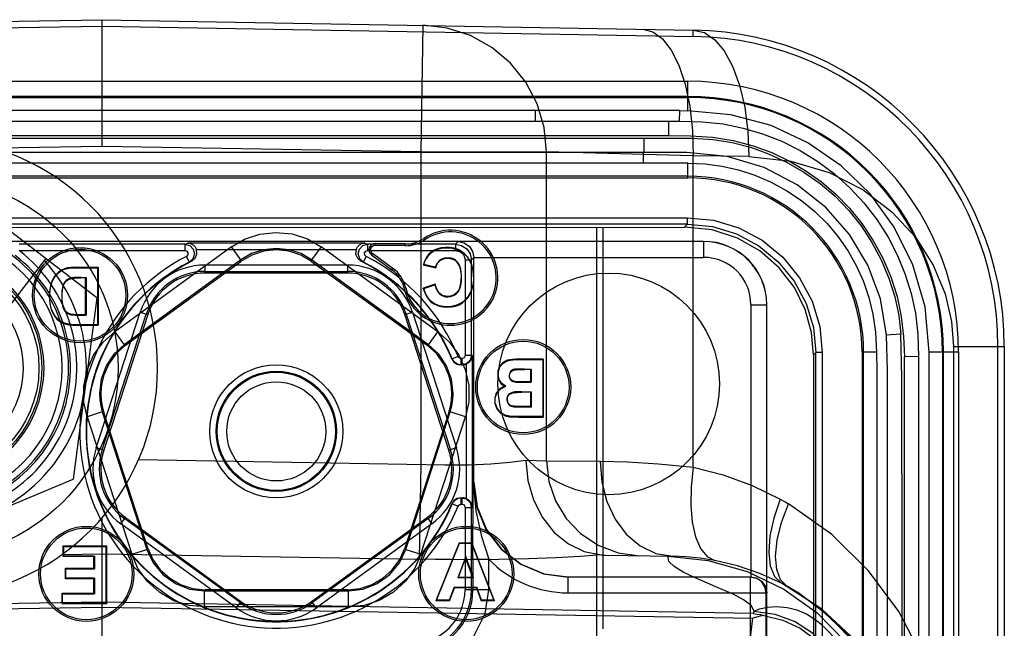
# Model space of a CAD drawing. Header units: millimetres. Extents: x 0 to 770, y -15 to 420.
# Tile 104 of 116: x 495.51 to 498.1, y 267 to 268.6. Entities that reach past the tile are written whole.
import ezdxf

# ---------------------------------------------------------------- set-up
doc = ezdxf.new("R2010")
doc.units = ezdxf.units.MM
doc.header["$LTSCALE"] = 32.67
doc.layers.get('0').update_dxf_attribs({"linetype": 'CONTINUOUS'})
doc.layers.add('ASSY', color=7, linetype='CONTINUOUS')

msp = doc.modelspace()

# ---------------------------------------------------------------- linework, layer by layer
at = {"color": 9, "linetype": 'CONTINUOUS'}
for p, q in [((494.171491, 268.57194), (495.727701, 268.599104)), ((495.727701, 268.599104), (497.283912, 268.57194)), ((494.171782, 268.555276), (495.727701, 268.582435)), ((495.727701, 268.582435), (497.283621, 268.555276)), ((496.571948, 268.584367), (496.566131, 268.251085)), ((497.283621, 268.555276), (497.283912, 268.57194)), ((497.269368, 268.359778), (497.269368, 268.437032)), ((494.186035, 268.394455), (497.269368, 268.394455)), ((496.868054, 268.3598), (494.207231, 268.359844)), ((496.868033, 268.33183), (496.868054, 268.360108)), ((497.247939, 268.332052), (497.248171, 268.359848)), ((497.248171, 268.359848), (497.268531, 268.359661)), ((497.218319, 268.332096), (497.247104, 268.332082)), ((497.218326, 268.332096), (497.218319, 268.294492)), ((495.298086, 268.293967), (495.585449, 268.293959)), ((495.421319, 268.287573), (496.808959, 268.28757)), ((495.585449, 268.293959), (496.016627, 268.293963)), ((496.016627, 268.293963), (496.158897, 268.293963)), ((496.158897, 268.293963), (496.299817, 268.29397)), ((496.808959, 268.28757), (497.153229, 268.287594)), ((497.153235, 268.287594), (497.153229, 268.249777)), ((497.157385, 268.293986), (497.218326, 268.294493)), ((495.727701, 268.26572), (495.444128, 268.26077)), ((496.566131, 268.251085), (495.727701, 268.26572)), ((496.566131, 268.251085), (496.897765, 268.251085)), ((496.566131, 268.251085), (496.566131, 267.428393)), ((497.283867, 268.240977), (496.897765, 268.251086)), ((496.897765, 267.438522), (496.897765, 268.251085)), ((496.969529, 268.249704), (495.441081, 268.249698)), ((497.153235, 268.249776), (496.969529, 268.249704)), ((497.152651, 268.221786), (497.152771, 268.249776)), ((497.429662, 268.238657), (497.283867, 268.240976)), ((497.283867, 267.421383), (497.283867, 268.240976)), ((497.269368, 268.22174), (494.186035, 268.22174)), ((497.269368, 268.183067), (497.269368, 268.22174)), ((497.269368, 268.187073), (494.186035, 268.187073)), ((494.186035, 268.183067), (497.269368, 268.183067)), ((494.187055, 268.078063), (497.268347, 268.078063)), ((497.268347, 268.061397), (494.187055, 268.061397)), ((497.030081, 266.954598), (497.030081, 268.052671)), ((497.045996, 268.052698), (497.045996, 266.996318)), ((497.268347, 268.061397), (497.260498, 268.053548)), ((496.576525, 268.019629), (496.574045, 268.023273)), ((495.509107, 267.991788), (495.945349, 267.991788)), ((495.945349, 268.008454), (495.952854, 268.011072)), ((495.945349, 268.008454), (495.945349, 267.991788)), ((495.975956, 267.994406), (496.396113, 267.994406)), ((496.092972, 267.967223), (496.068242, 268.001261)), ((496.303827, 268.001261), (496.279097, 267.967223)), ((496.419215, 268.011072), (496.42672, 268.008454)), ((496.42672, 267.991788), (496.42672, 268.008454)), ((496.42672, 267.991788), (496.657893, 267.991788)), ((496.446591, 268.00582), (496.446668, 268.010227)), ((496.525631, 268.00444), (496.525708, 268.008848)), ((496.657893, 268.008454), (496.664654, 268.015215)), ((496.657893, 268.008454), (496.657893, 267.991788)), ((497.311035, 268.015215), (497.311035, 267.97355)), ((495.949161, 267.976045), (495.956788, 267.961226)), ((496.092972, 267.967223), (496.092972, 267.963179)), ((496.279097, 267.963179), (496.279097, 267.967223)), ((496.415282, 267.961226), (496.422908, 267.976045)), ((496.439171, 267.983646), (496.43658, 267.980079)), ((496.640703, 267.972711), (496.640568, 267.971407)), ((496.682892, 267.966789), (496.699558, 267.966789)), ((496.682892, 267.966789), (496.682892, 267.715764)), ((496.705959, 267.97319), (496.699558, 267.966789)), ((496.705959, 267.97355), (497.311035, 267.97355)), ((495.657134, 267.946245), (495.657118, 267.947555)), ((495.963554, 267.963539), (495.956788, 267.961226)), ((495.998344, 267.932431), (495.998344, 267.953388)), ((496.373725, 267.953388), (496.373725, 267.932431)), ((496.415282, 267.961226), (496.408515, 267.963539)), ((496.490212, 267.941114), (496.492803, 267.94468)), ((496.574647, 267.954919), (496.573387, 267.955276)), ((496.604635, 267.947767), (496.605912, 267.947474)), ((495.646653, 267.919438), (495.646935, 267.918158)), ((495.671509, 267.920879), (495.671509, 267.919569)), ((496.526783, 267.893168), (496.522485, 267.89219)), ((496.574248, 267.892089), (496.572984, 267.891742)), ((495.621724, 267.886566), (495.623026, 267.886417)), ((496.616084, 267.877264), (496.616951, 267.878245)), ((496.647148, 267.844399), (496.647321, 267.8431)), ((497.435488, 267.849097), (497.477153, 267.849097)), ((497.435488, 267.849097), (497.435488, 267.132431)), ((495.631947, 267.829195), (495.632822, 267.830171)), ((495.827829, 267.829501), (495.847761, 267.823025)), ((496.524309, 267.823025), (496.54424, 267.829501)), ((495.651435, 267.796408), (495.651377, 267.795099)), ((495.760699, 267.777818), (495.785429, 267.74378)), ((496.58664, 267.74378), (496.61137, 267.777818)), ((497.83053, 267.771523), (497.792782, 267.76882)), ((497.794974, 267.675659), (497.792782, 267.76882)), ((495.789276, 267.74253), (495.785429, 267.74378)), ((496.58664, 267.74378), (496.582793, 267.74253)), ((497.968963, 267.738734), (498.102701, 267.738734)), ((497.968963, 267.738734), (497.968963, 260.626128)), ((498.086035, 260.626128), (498.086035, 267.738734)), ((498.102701, 267.738734), (498.102701, 260.626128)), ((496.664809, 267.712595), (496.649394, 267.706258)), ((496.674558, 267.707431), (496.672516, 267.707431)), ((496.672516, 267.690764), (496.672516, 267.707431)), ((496.674558, 267.707431), (496.674558, 267.690764)), ((496.702176, 267.715764), (496.682892, 267.715764)), ((497.600505, 267.716914), (497.606668, 267.723077)), ((497.606668, 260.641785), (497.606668, 267.723077)), ((497.623334, 267.723077), (497.623334, 260.641785)), ((497.766635, 267.724097), (497.728337, 267.724097)), ((497.728337, 267.724097), (497.728337, 260.640764)), ((497.732343, 260.640764), (497.732343, 267.724097)), ((497.876887, 267.712676), (497.839543, 267.712277)), ((497.982302, 267.724097), (497.90471, 267.724097)), ((497.90471, 260.640764), (497.90471, 267.724097)), ((497.939726, 267.724097), (497.939726, 260.640764)), ((496.649394, 267.706258), (496.648332, 267.70624)), ((496.68551, 267.692268), (496.68551, 267.339282)), ((496.782034, 267.694436), (496.781178, 267.695428)), ((496.887451, 267.704596), (496.887451, 267.705906)), ((496.813875, 267.67912), (496.814034, 267.67782)), ((496.839783, 267.679612), (496.839783, 267.678301)), ((497.79487, 267.314948), (497.794974, 267.675659)), ((496.832724, 267.619974), (496.832724, 267.618664)), ((495.727914, 267.566765), (495.687899, 267.553764)), ((495.727914, 267.566765), (495.73176, 267.565515)), ((496.640309, 267.565515), (496.644156, 267.566765)), ((496.68417, 267.553764), (496.644156, 267.566765)), ((496.788976, 267.557985), (496.788548, 267.556746)), ((496.887451, 267.554596), (496.887451, 267.553286)), ((495.731762, 267.466017), (495.71183, 267.472493)), ((496.660239, 267.472493), (496.640308, 267.466017)), ((495.823372, 267.441398), (496.630817, 267.427285)), ((496.566131, 267.428393), (496.561768, 267.179203)), ((496.842621, 267.440206), (496.897765, 267.438521)), ((496.897765, 267.438523), (497.038474, 267.436988)), ((496.704156, 267.315744), (496.704501, 267.382431)), ((496.705959, 267.382431), (496.704501, 267.382431)), ((497.766941, 267.357364), (497.766914, 267.3041)), ((496.648332, 267.325288), (496.649394, 267.32527)), ((496.649394, 267.32527), (496.664809, 267.318933)), ((496.672516, 267.324097), (496.672516, 267.340764)), ((496.672516, 267.324097), (496.674558, 267.324097)), ((496.674558, 267.340764), (496.674558, 267.324097)), ((496.682892, 267.315764), (496.702176, 267.315764)), ((496.682892, 267.315764), (496.682892, 267.099104)), ((496.703833, 267.227039), (496.704156, 267.315744)), ((497.794976, 267.046554), (497.79487, 267.314948)), ((495.776961, 267.27204), (495.78928, 267.288995)), ((496.58279, 267.288995), (496.595108, 267.27204)), ((496.70378, 267.179051), (496.703833, 267.227039)), ((495.622149, 267.191959), (495.727701, 267.193807)), ((495.727701, 267.193807), (496.561768, 267.179203)), ((495.80537, 267.192225), (495.845384, 267.205227)), ((495.847762, 267.208499), (495.845384, 267.205227)), ((496.526685, 267.205227), (496.524307, 267.208499)), ((496.526685, 267.205227), (496.566699, 267.192225)), ((497.052105, 267.190132), (497.230071, 267.187025)), ((496.70378, 267.179051), (496.745445, 267.179051)), ((496.745445, 267.099104), (496.745445, 267.179051)), ((497.433669, 267.132431), (497.433669, 266.474097)), ((495.995963, 267.095825), (495.99834, 267.099097)), ((495.995963, 267.095825), (495.995963, 267.053752)), ((496.373729, 267.099097), (496.376107, 267.095825)), ((496.376107, 267.053752), (496.376107, 267.095825)), ((496.745445, 267.099104), (496.682892, 267.099104)), ((496.954514, 267.090764), (497.477153, 267.090764)), ((495.727701, 267.066237), (494.013709, 267.036411)), ((497.441693, 267.036411), (495.727701, 267.066237)), ((496.092969, 267.068352), (496.08065, 267.051397)), ((496.291419, 267.051397), (496.279101, 267.068352)), ((494.014517, 267.024261), (495.727701, 267.053146)), ((495.727701, 267.053146), (497.440885, 267.024261)), ((497.444292, 267.042862), (497.441693, 267.036411)), ((497.795056, 266.911109), (497.794976, 267.046554)), ((497.432196, 266.95033), (497.440885, 267.024261))]:
    msp.add_line(p, q, dxfattribs=at)
at = {"color": 6, "linetype": 'CONTINUOUS'}
for p, q in [((495.727701, 268.26572), (495.727701, 268.599104)), ((494.186035, 268.437032), (497.269368, 268.437032)), ((497.269368, 268.396997), (494.186035, 268.396997)), ((495.713797, 267.866725), (495.331979, 268.159465)), ((497.268347, 268.061397), (497.268347, 268.078063)), ((494.409406, 268.052698), (497.030081, 268.052671)), ((497.030081, 268.052671), (497.260498, 268.053548)), ((496.068242, 268.001261), (495.760699, 267.777818)), ((496.61137, 267.777818), (496.303827, 268.001261)), ((496.446385, 268.005823), (496.525631, 268.00444)), ((496.525708, 268.008848), (496.446668, 268.010227)), ((495.072061, 267.308668), (495.579101, 267.969997)), ((496.092972, 267.967223), (495.785429, 267.74378)), ((496.58664, 267.74378), (496.279097, 267.967223)), ((496.43658, 267.980079), (496.490212, 267.941114)), ((496.492803, 267.94468), (496.439171, 267.983646)), ((495.657118, 267.947555), (495.676742, 267.947664)), ((495.657134, 267.946245), (495.676021, 267.946353)), ((495.676021, 267.946353), (495.715401, 267.946263)), ((495.676742, 267.947664), (495.716711, 267.947573)), ((495.715401, 267.946263), (495.716711, 267.947573)), ((495.715401, 267.946263), (495.715401, 267.796263)), ((495.716711, 267.947573), (495.716711, 267.794953)), ((495.78928, 267.742533), (496.092969, 267.963176)), ((496.279101, 267.963176), (496.58279, 267.742533)), ((496.573013, 267.953961), (496.573387, 267.955276)), ((496.574647, 267.954919), (496.573013, 267.953961)), ((496.573013, 267.953961), (496.605617, 267.946186)), ((496.604635, 267.947767), (496.574647, 267.954919)), ((496.604635, 267.947767), (496.605617, 267.946186)), ((496.605912, 267.947474), (496.605617, 267.946186)), ((495.671509, 267.920879), (495.685106, 267.920879)), ((495.683796, 267.919569), (495.671509, 267.919569)), ((495.685106, 267.920879), (495.683796, 267.919569)), ((495.683796, 267.822833), (495.683796, 267.919569)), ((495.685106, 267.920879), (495.685106, 267.821524)), ((496.604547, 267.903098), (496.572652, 267.892956)), ((496.574248, 267.892089), (496.572652, 267.892956)), ((496.572984, 267.891742), (496.572652, 267.892956)), ((496.574248, 267.892089), (496.603591, 267.901419)), ((496.603591, 267.901419), (496.604547, 267.903098)), ((495.713797, 267.866725), (495.651186, 267.389691)), ((495.669537, 267.821467), (495.685106, 267.821524)), ((495.685106, 267.821524), (495.683796, 267.822833)), ((495.716711, 267.794953), (495.715401, 267.796263)), ((497.600505, 267.716914), (497.600505, 266.688115)), ((497.623334, 267.723077), (497.606668, 267.723077)), ((497.942268, 260.640764), (497.942268, 267.724097)), ((497.982302, 267.724097), (497.982302, 260.640764)), ((496.847797, 267.704754), (496.887451, 267.704596)), ((496.887451, 267.704596), (496.888761, 267.705906)), ((496.887451, 267.704596), (496.887451, 267.554596)), ((496.888761, 267.705906), (496.888761, 267.553286)), ((496.829673, 267.678267), (496.839783, 267.678301)), ((496.839783, 267.679612), (496.829678, 267.679579)), ((496.839783, 267.679612), (496.857156, 267.679612)), ((496.855846, 267.678301), (496.839783, 267.678301)), ((496.857156, 267.679612), (496.855846, 267.678301)), ((496.855846, 267.646238), (496.855846, 267.678301)), ((496.857156, 267.679612), (496.857156, 267.644928)), ((496.790244, 267.634308), (496.786819, 267.634558)), ((496.857156, 267.644928), (496.855846, 267.646238)), ((496.832724, 267.619974), (496.857156, 267.619974)), ((496.855846, 267.618664), (496.832724, 267.618664)), ((496.857156, 267.619974), (496.855846, 267.618664)), ((496.855846, 267.581168), (496.855846, 267.618664)), ((496.857156, 267.619974), (496.857156, 267.579857)), ((496.808353, 267.580778), (496.808605, 267.582064)), ((496.828623, 267.581291), (496.823303, 267.581368)), ((496.825462, 267.580006), (496.831632, 267.579935)), ((496.838437, 267.581209), (496.828623, 267.581291)), ((496.831632, 267.579935), (496.838863, 267.579888)), ((496.855846, 267.581168), (496.838437, 267.581209)), ((496.838863, 267.579888), (496.857156, 267.579857)), ((496.857156, 267.579857), (496.855846, 267.581168)), ((495.687899, 267.553764), (495.80537, 267.192225)), ((495.727914, 267.566765), (495.845384, 267.205227)), ((495.847761, 267.208503), (495.731762, 267.565511)), ((496.640308, 267.565511), (496.524309, 267.208503)), ((496.526685, 267.205227), (496.644156, 267.566765)), ((496.566699, 267.192225), (496.68417, 267.553764)), ((496.887451, 267.554596), (496.888761, 267.553286)), ((495.206757, 267.205397), (495.651186, 267.389691)), ((495.727701, 266.050174), (495.727701, 267.288797)), ((495.625086, 267.21424), (495.738909, 267.21424)), ((495.626396, 267.21293), (495.625086, 267.21424)), ((495.625086, 267.186236), (495.625086, 267.21424)), ((495.737599, 267.21293), (495.738909, 267.21424)), ((495.738909, 267.21424), (495.738909, 267.061619)), ((496.667291, 267.222573), (496.606174, 267.069953)), ((496.60811, 267.071263), (496.668178, 267.221263)), ((496.66729, 267.222573), (496.701118, 267.222573)), ((496.668178, 267.221263), (496.66729, 267.222573)), ((496.668178, 267.221263), (496.700222, 267.221263)), ((496.700222, 267.221263), (496.701118, 267.222573)), ((496.700222, 267.221263), (496.758632, 267.071263)), ((496.760548, 267.069953), (496.701118, 267.222573)), ((495.626396, 267.21293), (495.737599, 267.21293)), ((495.626396, 267.187546), (495.626396, 267.21293)), ((495.737599, 267.21293), (495.737599, 267.06293)), ((495.706025, 267.186236), (495.625085, 267.186236)), ((495.626396, 267.187546), (495.625086, 267.186236)), ((495.707335, 267.187546), (495.626396, 267.187546)), ((495.707335, 267.187546), (495.706025, 267.186236)), ((495.706025, 267.155615), (495.706025, 267.186236)), ((495.707335, 267.187546), (495.707335, 267.154305)), ((496.684568, 267.186272), (496.66388, 267.130594)), ((496.665765, 267.131904), (496.684555, 267.182476)), ((496.684568, 267.186272), (496.684555, 267.182476)), ((496.684555, 267.182476), (496.702955, 267.131904)), ((496.704826, 267.130594), (496.684568, 267.186272)), ((495.630703, 267.155615), (495.706025, 267.155615)), ((495.632013, 267.154305), (495.630703, 267.155615)), ((495.630703, 267.127703), (495.630703, 267.155615)), ((495.632013, 267.154305), (495.707335, 267.154305)), ((495.632013, 267.129013), (495.632013, 267.154305)), ((495.707335, 267.154305), (495.706025, 267.155615)), ((495.632013, 267.129013), (495.630703, 267.127703)), ((495.706025, 267.127703), (495.630703, 267.127703)), ((495.707335, 267.129013), (495.632013, 267.129013)), ((495.707335, 267.129013), (495.706025, 267.127703)), ((495.706025, 267.089501), (495.706025, 267.127703)), ((495.707335, 267.129013), (495.707335, 267.088191)), ((496.66388, 267.130594), (496.665765, 267.131904)), ((496.704826, 267.130594), (496.66388, 267.130594)), ((496.665765, 267.131904), (496.702955, 267.131904)), ((496.704826, 267.130594), (496.702955, 267.131904)), ((495.622201, 267.089501), (495.706025, 267.089501)), ((495.623511, 267.088191), (495.622201, 267.089501)), ((495.622201, 267.061619), (495.622201, 267.089501)), ((495.623511, 267.088191), (495.707335, 267.088191)), ((495.623511, 267.06293), (495.623511, 267.088191)), ((495.707335, 267.088191), (495.706025, 267.089501)), ((495.995963, 267.095825), (496.376107, 267.095825)), ((496.373729, 267.099097), (495.99834, 267.099097)), ((496.654151, 267.105333), (496.641075, 267.071263)), ((496.641976, 267.069953), (496.655051, 267.104023)), ((496.654151, 267.105333), (496.714126, 267.105333)), ((496.654151, 267.105333), (496.655051, 267.104023)), ((496.713208, 267.104023), (496.655051, 267.104023)), ((496.714126, 267.105333), (496.713208, 267.104023)), ((496.713208, 267.104023), (496.725577, 267.069953)), ((496.726496, 267.071263), (496.714126, 267.105333)), ((497.533025, 267.10666), (497.531059, 267.107805)), ((495.623511, 267.06293), (495.622201, 267.061619)), ((495.738909, 267.061619), (495.622201, 267.061619)), ((495.737599, 267.06293), (495.623511, 267.06293)), ((495.737599, 267.06293), (495.738909, 267.061619)), ((496.60811, 267.071263), (496.606174, 267.069953)), ((496.641975, 267.069953), (496.606174, 267.069953)), ((496.641075, 267.071263), (496.60811, 267.071263)), ((496.641075, 267.071263), (496.641975, 267.069953)), ((496.726496, 267.071263), (496.725577, 267.069953)), ((496.760548, 267.069953), (496.725577, 267.069953)), ((496.758632, 267.071263), (496.726496, 267.071263)), ((496.758632, 267.071263), (496.760548, 267.069953)), ((496.376107, 267.053752), (495.995963, 267.053752))]:
    msp.add_line(p, q, dxfattribs=at)
at = {"color": 7, "linetype": 'CONTINUOUS'}
for p, q in [((496.664654, 268.015764), (494.790748, 268.015764)), ((495.945349, 268.008454), (495.509107, 268.008454)), ((496.419215, 268.011072), (495.952854, 268.011072)), ((496.657893, 268.008454), (496.42672, 268.008454)), ((497.311035, 268.015215), (496.664654, 268.015215)), ((496.699558, 267.715764), (496.699558, 267.966789)), ((496.705959, 267.382431), (496.705959, 267.97319)), ((496.373725, 267.953388), (495.998344, 267.953388)), ((495.998344, 267.936576), (496.373725, 267.936576)), ((496.373725, 267.932431), (495.998344, 267.932431)), ((497.477153, 267.090764), (497.477153, 267.849097)), ((495.71183, 267.472493), (495.827829, 267.829501)), ((495.727819, 267.467298), (495.843818, 267.824306)), ((495.847761, 267.823025), (495.731762, 267.466017)), ((496.640308, 267.466017), (496.524309, 267.823025)), ((496.528251, 267.824306), (496.64425, 267.467298)), ((496.54424, 267.829501), (496.660239, 267.472493)), ((496.702176, 267.715764), (496.700885, 267.708)), ((496.702176, 267.315764), (496.702176, 267.715764)), ((496.648332, 267.70624), (496.653753, 267.698103)), ((496.653753, 267.698103), (496.661859, 267.692676)), ((496.661859, 267.692676), (496.669081, 267.691236)), ((496.672516, 267.690764), (496.669036, 267.691008)), ((496.672516, 267.690764), (496.677031, 267.690764)), ((496.686273, 267.693679), (496.674558, 267.690764)), ((496.677031, 267.690764), (496.680044, 267.690946)), ((496.680044, 267.690946), (496.683014, 267.691491)), ((496.683014, 267.691491), (496.68551, 267.692268)), ((496.692133, 267.69583), (496.68551, 267.692246)), ((496.704501, 267.382431), (496.71302, 267.317728)), ((496.705959, 267.382431), (496.714524, 267.317555)), ((496.671447, 267.340764), (496.661858, 267.338852)), ((496.669043, 267.340522), (496.672516, 267.340764)), ((496.672516, 267.340764), (496.677031, 267.340764)), ((496.674558, 267.340764), (496.68627, 267.337851)), ((496.679908, 267.340598), (496.677031, 267.340764)), ((496.68551, 267.339282), (496.692131, 267.3357)), ((496.699558, 267.099104), (496.699558, 267.315764)), ((496.08065, 267.051397), (495.776961, 267.27204)), ((496.090532, 267.064999), (495.786843, 267.285642)), ((495.78928, 267.288995), (496.092969, 267.068352)), ((496.279101, 267.068352), (496.58279, 267.288995)), ((496.585226, 267.285642), (496.281537, 267.064999)), ((496.595108, 267.27204), (496.291419, 267.051397)), ((496.70378, 267.179051), (496.70378, 267.099104)), ((497.435124, 267.132431), (496.954514, 267.132431)), ((496.954514, 267.090764), (496.954514, 267.132431)), ((497.473618, 267.107231), (497.477153, 267.090764)), ((497.475335, 266.474097), (497.475335, 267.090764)), ((497.477701, 266.474097), (497.477701, 267.090764))]:
    msp.add_line(p, q, dxfattribs=at)
at = {"color": 9, "linetype": 'CONTINUOUS'}
for points in [[(496.897765, 268.251085), (496.891545, 268.315403), (496.873093, 268.377305), (496.843103, 268.434463), (496.802702, 268.484729), (496.753409, 268.526214), (496.697077, 268.557356), (496.635822, 268.576987), (496.571948, 268.584367)], [(497.1511, 268.574258), (497.17775, 268.567515), (497.202811, 268.548848), (497.225501, 268.519364), (497.245594, 268.479319), (497.262252, 268.429632), (497.274679, 268.371518), (497.282042, 268.307449), (497.283867, 268.240976)], [(497.283912, 268.57194), (497.313079, 268.565101), (497.340484, 268.546467), (497.365341, 268.516967), (497.387378, 268.476917), (497.405677, 268.42724), (497.419371, 268.369139), (497.427514, 268.305151), (497.429662, 268.238657)], [(497.248172, 268.359844), (497.123764, 268.360512), (496.997064, 268.360121), (496.868054, 268.3598)], [(497.90471, 267.724097), (497.893977, 267.843619), (497.86223, 267.953949), (497.812803, 268.053205), (497.749136, 268.140426), (497.672972, 268.214862), (497.585706, 268.275471), (497.488473, 268.320669), (497.38246, 268.34891), (497.269368, 268.359635)], [(494.207466, 268.331848), (496.985842, 268.331854), (497.102599, 268.331866), (497.218319, 268.332113)], [(497.247104, 268.332082), (497.307385, 268.330395), (497.362864, 268.324628), (497.415535, 268.314086), (497.466494, 268.299093), (497.516694, 268.279382), (497.565579, 268.254968), (497.61193, 268.226325), (497.655431, 268.193626), (497.696005, 268.157047), (497.733289, 268.11685), (497.766968, 268.073155), (497.79656, 268.026664), (497.821676, 267.978285), (497.841996, 267.928946), (497.857504, 267.878903), (497.868528, 267.826991), (497.874758, 267.771959), (497.876887, 267.712676)], [(496.299817, 268.29397), (496.369431, 268.293938), (496.439013, 268.293978), (496.507577, 268.293936), (496.576109, 268.293969), (496.971095, 268.293986)], [(496.971095, 268.293986), (497.033758, 268.293953), (497.157385, 268.293986)], [(497.153229, 268.287594), (497.222128, 268.287755), (497.282609, 268.287285), (497.33659, 268.283504), (497.386438, 268.275609), (497.43424, 268.263278), (497.48152, 268.246472), (497.529048, 268.224621), (497.575035, 268.198109), (497.617666, 268.167964), (497.656973, 268.134305), (497.693078, 268.09705), (497.72558, 268.056503), (497.754289, 268.012877), (497.778899, 267.966743), (497.798966, 267.918891), (497.814323, 267.869868), (497.824819, 267.820553), (497.83053, 267.771523)], [(497.218326, 268.294493), (497.276658, 268.293616), (497.334533, 268.290153), (497.388567, 268.281468), (497.441685, 268.26744), (497.490328, 268.249437), (497.537087, 268.227008), (497.580468, 268.20178), (497.621169, 268.172332), (497.659713, 268.139329), (497.695073, 268.102898), (497.727945, 268.062347), (497.756909, 268.01856), (497.782832, 267.971559), (497.803546, 267.922431), (497.820567, 267.870443), (497.831447, 267.817895), (497.837611, 267.765247), (497.839543, 267.712277)], [(497.792782, 267.76882), (497.776552, 267.864481), (497.743237, 267.953386), (497.694764, 268.034182), (497.632532, 268.105071), (497.557593, 268.164283), (497.470465, 268.210017), (497.373385, 268.239465), (497.267094, 268.249619), (497.153235, 268.249777)], [(497.429662, 268.238657), (497.540748, 268.226762), (497.641641, 268.196658), (497.730748, 268.151224), (497.806854, 268.093468), (497.868847, 268.026642), (497.915791, 267.953456), (497.947121, 267.877929), (497.964019, 267.805135), (497.968963, 267.738734)], [(495.945324, 268.008454), (495.958056, 268.004982), (495.967234, 267.995532), (495.970335, 267.982729), (495.966498, 267.970127), (495.956785, 267.961224)], [(495.945349, 267.991788), (495.950391, 267.99009), (495.953424, 267.985527), (495.952939, 267.980015), (495.94916, 267.976044)], [(496.415284, 267.961224), (496.405571, 267.970127), (496.401734, 267.982728), (496.404835, 267.995532), (496.414013, 268.004982), (496.426745, 268.008454)], [(496.422909, 267.976044), (496.419202, 267.979861), (496.418592, 267.985307), (496.421545, 267.989986), (496.42672, 267.991788)], [(496.657893, 268.008454), (496.673837, 268.005282), (496.687354, 267.99625), (496.696386, 267.982733), (496.699558, 267.966789)], [(496.657893, 267.991788), (496.67036, 267.988457), (496.67956, 267.979258), (496.682892, 267.966789)], [(497.832794, 267.403599), (497.832727, 267.535439), (497.8333, 267.657902), (497.83053, 267.771523)], [(496.672516, 267.707431), (496.669341, 267.708059), (496.666595, 267.7099), (496.664809, 267.712595)], [(496.682892, 267.715764), (496.681781, 267.711608), (496.678715, 267.708542), (496.674558, 267.707431)], [(496.699558, 267.715764), (496.696209, 267.703264), (496.686273, 267.693679)], [(497.766635, 267.724097), (497.767037, 267.675151), (497.767052, 267.623135), (497.766988, 267.570099), (497.766941, 267.357364)], [(497.839277, 261.264872), (497.839825, 262.281758), (497.839703, 263.237745), (497.839646, 264.133669), (497.839719, 264.969523), (497.839817, 265.745296), (497.83982, 266.460998), (497.839633, 267.116664), (497.839543, 267.712277)], [(497.876887, 267.712676), (497.877112, 267.140345), (497.877293, 266.572477), (497.877324, 266.009103), (497.877272, 265.450093), (497.877199, 264.895863), (497.877123, 264.345763)], [(496.669036, 267.691008), (496.662921, 267.692679), (496.654813, 267.698113), (496.649394, 267.706258)], [(496.630817, 267.427285), (496.693131, 267.427968), (496.750617, 267.43042), (496.801076, 267.434549), (496.842621, 267.440207)], [(496.897765, 267.438523), (496.903805, 267.383718), (496.921069, 267.332828), (496.948895, 267.286649), (496.986519, 267.247062), (497.033073, 267.216007), (497.085857, 267.196054), (497.142128, 267.18856)], [(497.038474, 267.436987), (497.110346, 267.435125), (497.192682, 267.430275), (497.283867, 267.421383)], [(497.038474, 267.436987), (497.042893, 267.38206), (497.056219, 267.331073), (497.077931, 267.284827), (497.107435, 267.245218), (497.144053, 267.214195), (497.185655, 267.194345), (497.230071, 267.187025)], [(497.283867, 267.421387), (497.278079, 267.369613), (497.277156, 267.321236), (497.280975, 267.276985), (497.28952, 267.238489), (497.302751, 267.207443), (497.320076, 267.186138), (497.340703, 267.175864)], [(497.283867, 267.421383), (497.362317, 267.401401), (497.438651, 267.373471), (497.512869, 267.337443)], [(497.832723, 267.403601), (497.832843, 264.99241), (497.832735, 262.799507), (497.832725, 260.794317)], [(496.704506, 267.382431), (496.711004, 267.306585), (496.726478, 267.239487), (496.745447, 267.179049)], [(496.649394, 267.32527), (496.654814, 267.333416), (496.662922, 267.33885), (496.669043, 267.340522)], [(496.664809, 267.318933), (496.666598, 267.321631), (496.669345, 267.32347), (496.672516, 267.324097)], [(496.674558, 267.324097), (496.678714, 267.322987), (496.681781, 267.31992), (496.682892, 267.315764)], [(496.68627, 267.337851), (496.696209, 267.328264), (496.699558, 267.315764)], [(497.512869, 267.337442), (497.495861, 267.28724), (497.485717, 267.240616), (497.482429, 267.198054), (497.486452, 267.161602), (497.49785, 267.133671), (497.516298, 267.115909)], [(497.531059, 267.107805), (497.513821, 267.125164), (497.503419, 267.15213), (497.500335, 267.187401), (497.504712, 267.229286), (497.516345, 267.275791), (497.534696, 267.324706)], [(497.512869, 267.337443), (497.520211, 267.333331), (497.527487, 267.329084), (497.534695, 267.324705)], [(497.961782, 266.561819), (497.953699, 266.682314), (497.928626, 266.804542), (497.885717, 266.925416), (497.824618, 267.041302), (497.745226, 267.148737), (497.648259, 267.244327), (497.534695, 267.324705)], [(497.766914, 267.3041), (497.767019, 267.183798), (497.767045, 267.123645), (497.76707, 267.063492), (497.767092, 267.003339), (497.767112, 266.943187)], [(497.041014, 267.190566), (496.986261, 267.186204), (496.922113, 267.18271), (496.849976, 267.180157), (496.771456, 267.178603), (496.688336, 267.178082)], [(496.688336, 267.178082), (496.646524, 267.178207), (496.604259, 267.178581), (496.561768, 267.179203)], [(497.444286, 267.042864), (497.436177, 267.057406), (497.416472, 267.072178), (497.388736, 267.086905), (497.355815, 267.101735), (497.321145, 267.116412), (497.287259, 267.131074), (497.257383, 267.145465), (497.233865, 267.15973), (497.219579, 267.173607), (497.216806, 267.187255)], [(497.340702, 267.175864), (497.301532, 267.181991), (497.263987, 267.185595), (497.230071, 267.187025)], [(497.516298, 267.115909), (497.459201, 267.141673), (497.400676, 267.161603), (497.340702, 267.175864)], [(497.851351, 266.562808), (497.841098, 266.675453), (497.810673, 266.784405), (497.761076, 266.886078), (497.693928, 266.977144), (497.611438, 267.0546), (497.516298, 267.115909)], [(497.561297, 267.089631), (497.546474, 267.09893), (497.531468, 267.107691), (497.516315, 267.1159)], [(496.540201, 266.893853), (496.602592, 266.903569), (496.660403, 266.932736), (496.706564, 266.978898), (496.735731, 267.036711), (496.745445, 267.099104)], [(497.861122, 266.561819), (497.855756, 266.642177), (497.838017, 266.727447), (497.806217, 266.814), (497.759648, 266.898252), (497.698086, 266.977261), (497.622015, 267.047866), (497.531059, 267.107805)], [(497.689201, 266.792184), (497.683049, 266.846554), (497.665158, 266.898305), (497.635853, 266.945631), (497.597455, 266.98478), (497.550661, 267.015043), (497.499181, 267.03402), (497.443687, 267.041374)], [(497.683568, 266.950185), (497.67181, 266.954771), (497.657982, 266.968742), (497.642184, 266.986551), (497.624207, 267.004666), (497.604126, 267.021068), (497.581877, 267.034692), (497.557256, 267.044979), (497.53072, 267.051457), (497.503729, 267.053682), (497.478947, 267.052255), (497.458364, 267.048205), (497.444292, 267.042862)]]:
    msp.add_lwpolyline(points, dxfattribs=at)
at = {"color": 6, "linetype": 'CONTINUOUS'}
for points in [[(497.269368, 268.221566), (497.314753, 268.219598), (497.358904, 268.213799), (497.40274, 268.203838), (497.446275, 268.189666), (497.489063, 268.171237), (497.530123, 268.148891), (497.568608, 268.12309), (497.604025, 268.094204), (497.636296, 268.062419), (497.665644, 268.027545), (497.691742, 267.989901), (497.713978, 267.950516), (497.732181, 267.909937), (497.74637, 267.868112), (497.756815, 267.824159), (497.763735, 267.776692), (497.766635, 267.724097)], [(497.268347, 268.078063), (497.336854, 268.071389), (497.403389, 268.051375), (497.465115, 268.018542), (497.519366, 267.974094), (497.563814, 267.919843), (497.596647, 267.858117), (497.61666, 267.791582), (497.623334, 267.723077)], [(497.600505, 267.716914), (497.595287, 267.775909), (497.578623, 267.836168), (497.550046, 267.893941), (497.51011, 267.946097), (497.459434, 267.99049), (497.399909, 268.024418), (497.33318, 268.046045), (497.260498, 268.053548)], [(497.268347, 268.061397), (497.334354, 268.054897), (497.397821, 268.035644), (497.456312, 268.004381), (497.507579, 267.962307), (497.549652, 267.911039), (497.580915, 267.852549), (497.600167, 267.789082), (497.606668, 267.723077)], [(496.068242, 268.001261), (496.102582, 268.021683), (496.142227, 268.034799), (496.185039, 268.039353), (496.228156, 268.035146), (496.268519, 268.022119), (496.303827, 268.001261)], [(496.186035, 267.997183), (496.152365, 267.993641), (496.120911, 267.983411), (496.092972, 267.967223)], [(496.186035, 267.993417), (496.153115, 267.989957), (496.121635, 267.979727), (496.092972, 267.963179)], [(496.279097, 267.967223), (496.251158, 267.983411), (496.219705, 267.993641), (496.186035, 267.997183)], [(496.279097, 267.963179), (496.250434, 267.979727), (496.218954, 267.989957), (496.186035, 267.993417)], [(496.434118, 267.993563), (496.435067, 267.99829), (496.437709, 268.002231), (496.441649, 268.004873), (496.446385, 268.005823)], [(496.647321, 267.8431), (496.657821, 267.845343), (496.667422, 267.849058), (496.676127, 267.854157), (496.683942, 267.860618), (496.690799, 267.868441), (496.696615, 267.877679), (496.701228, 267.888347), (496.704498, 267.900708), (496.706107, 267.914725), (496.705841, 267.929524), (496.703738, 267.943688), (496.699967, 267.956294), (496.694935, 267.966937), (496.688894, 267.975842), (496.68185, 267.983343), (496.673841, 267.989499), (496.664871, 267.99431), (496.654741, 267.997765), (496.643409, 267.999714), (496.631548, 268.000048), (496.620239, 267.998816), (496.610055, 267.996201), (496.601342, 267.992395), (496.593865, 267.987567), (496.587389, 267.981642), (496.581794, 267.974406), (496.577115, 267.965699), (496.573387, 267.955276)], [(496.574647, 267.954919), (496.578256, 267.965052), (496.582786, 267.973549), (496.588229, 267.980639), (496.594624, 267.986508), (496.602038, 267.991283), (496.610805, 267.99507), (496.621182, 267.997646), (496.632655, 267.998769), (496.644265, 267.998305), (496.655237, 267.996282), (496.664984, 267.992836), (496.673609, 267.988112), (496.681335, 267.982088), (496.688198, 267.974682), (496.694059, 267.965916), (496.698916, 267.955471), (496.702551, 267.943074), (496.704563, 267.929117), (496.704787, 267.914527), (496.703193, 267.900773), (496.699984, 267.88864), (496.695457, 267.87817), (496.689766, 267.869139), (496.68307, 267.861513), (496.675441, 267.855219), (496.666917, 267.85024), (496.657495, 267.846605), (496.647148, 267.844399)], [(496.640703, 267.972711), (496.628148, 267.97182), (496.617422, 267.966934), (496.609361, 267.958758), (496.604635, 267.947767)], [(496.605912, 267.947474), (496.610521, 267.958163), (496.618209, 267.965925), (496.628407, 267.970554), (496.640568, 267.971407)], [(496.616084, 267.877264), (496.620548, 267.87402), (496.625826, 267.871546), (496.631692, 267.870037), (496.637916, 267.869593), (496.644209, 267.870262), (496.650216, 267.872012), (496.655657, 267.874752), (496.660435, 267.878457), (496.664557, 267.883158), (496.667986, 267.888963), (496.670624, 267.89594), (496.672415, 267.904207), (496.673434, 267.913655), (496.673698, 267.923743), (496.673145, 267.933755), (496.671699, 267.942781), (496.669371, 267.950473), (496.666279, 267.956846), (496.662545, 267.961987), (496.658221, 267.966048), (496.653248, 267.969175), (496.647487, 267.971415), (496.640703, 267.972711)], [(496.640568, 267.971407), (496.647138, 267.970168), (496.652722, 267.96802), (496.657525, 267.96501), (496.661686, 267.961084), (496.66524, 267.956144), (496.668161, 267.950063), (496.670359, 267.942803), (496.671778, 267.934227), (496.672372, 267.92451), (496.67217, 267.914531), (496.671224, 267.905111), (496.669536, 267.896899), (496.667037, 267.890008), (496.663758, 267.884278), (496.659806, 267.879665), (496.655231, 267.876034), (496.650014, 267.873343), (496.644211, 267.871603), (496.63813, 267.870915), (496.632076, 267.87131), (496.626368, 267.872749), (496.621242, 267.875134), (496.616951, 267.878245)], [(495.657118, 267.947555), (495.646099, 267.947089), (495.636602, 267.945884), (495.628111, 267.943679), (495.620256, 267.940135), (495.612799, 267.93511), (495.60628, 267.928961), (495.600704, 267.921639), (495.595952, 267.912753), (495.592145, 267.901941), (495.589553, 267.889105), (495.588402, 267.874322), (495.588804, 267.859886), (495.590476, 267.847406), (495.59339, 267.836418), (495.59764, 267.826443), (495.602733, 267.818019), (495.608413, 267.811362), (495.614853, 267.805946), (495.622049, 267.801615), (495.630289, 267.798374), (495.640069, 267.796178), (495.651378, 267.795099)], [(495.651435, 267.796408), (495.640348, 267.797459), (495.630737, 267.799603), (495.62256, 267.80282), (495.6155, 267.807094), (495.609214, 267.812415), (495.603639, 267.819012), (495.598633, 267.827389), (495.594498, 267.83722), (495.591704, 267.847949), (495.590088, 267.86023), (495.589711, 267.874266), (495.590807, 267.888617), (495.593319, 267.901287), (495.597024, 267.911953), (495.601678, 267.920743), (495.607145, 267.927969), (495.613552, 267.934036), (495.620652, 267.938854), (495.628102, 267.942291), (495.63652, 267.944542), (495.646231, 267.945788), (495.657134, 267.946245)], [(495.646647, 267.919437), (495.641165, 267.917896), (495.636491, 267.915769), (495.63251, 267.91294), (495.629179, 267.909324), (495.626491, 267.904912), (495.624381, 267.899655), (495.622813, 267.893571), (495.621724, 267.886566)], [(495.623026, 267.886417), (495.624067, 267.893189), (495.625606, 267.899245), (495.62767, 267.904413), (495.630211, 267.90858), (495.633252, 267.911895), (495.636955, 267.914553), (495.64145, 267.916617), (495.646935, 267.918158)], [(495.671509, 267.920879), (495.662702, 267.920785), (495.654561, 267.920435), (495.646647, 267.919437)], [(495.646935, 267.918158), (495.654755, 267.919128), (495.662801, 267.919474), (495.671509, 267.919569)], [(496.572984, 267.891742), (496.576719, 267.880717), (496.581236, 267.871519), (496.586454, 267.863873), (496.592317, 267.857589), (496.59891, 267.852447), (496.606498, 267.848314), (496.615289, 267.845167), (496.625207, 267.843124), (496.635974, 267.842372), (496.647321, 267.8431)], [(496.647148, 267.844399), (496.635917, 267.843685), (496.625385, 267.844427), (496.61574, 267.846407), (496.607148, 267.849462), (496.599735, 267.853473), (496.593274, 267.858483), (496.587529, 267.864612), (496.582386, 267.872129), (496.577931, 267.881203), (496.574248, 267.892089)], [(496.603591, 267.901419), (496.606619, 267.891548), (496.610747, 267.883493), (496.616084, 267.877264)], [(496.616951, 267.878245), (496.613809, 267.881528), (496.610891, 267.885739), (496.608342, 267.890809), (496.606231, 267.896621), (496.604547, 267.903098)], [(495.621724, 267.886566), (495.621037, 267.876602), (495.621001, 267.867753), (495.621371, 267.85985), (495.622104, 267.85276), (495.623274, 267.84645), (495.624866, 267.840909), (495.626859, 267.836164), (495.629238, 267.832242), (495.631945, 267.829197)], [(495.632824, 267.830169), (495.630456, 267.832809), (495.628347, 267.836164), (495.626537, 267.840178), (495.625033, 267.844838), (495.623847, 267.85013), (495.623026, 267.856055), (495.622514, 267.862577), (495.622284, 267.869737), (495.622387, 267.877639), (495.623026, 267.886417)], [(495.631945, 267.829197), (495.636161, 267.825943), (495.640552, 267.823876), (495.645257, 267.822691), (495.650497, 267.821989), (495.656336, 267.821645), (495.662679, 267.821499), (495.669537, 267.821467)], [(495.683796, 267.822833), (495.667591, 267.822782), (495.660437, 267.822848), (495.653892, 267.823069), (495.647997, 267.823584), (495.642632, 267.824611), (495.637554, 267.826634), (495.632824, 267.830169)], [(495.651378, 267.795099), (495.67216, 267.794678), (495.716711, 267.794953)], [(495.715401, 267.796263), (495.671636, 267.795992), (495.651435, 267.796408)], [(495.687899, 267.553764), (495.679089, 267.592734), (495.678865, 267.634491), (495.687764, 267.676615), (495.705089, 267.716321), (495.729952, 267.750684), (495.760699, 267.777818)], [(496.61137, 267.777818), (496.641404, 267.75147), (496.666129, 267.717819), (496.683689, 267.678509), (496.693012, 267.636202), (496.693096, 267.593789), (496.68417, 267.553764)], [(495.785429, 267.74378), (495.758538, 267.718948), (495.737999, 267.688196), (495.724943, 267.653183), (495.720281, 267.61569)], [(495.789276, 267.74253), (495.76468, 267.720384), (495.745223, 267.693606), (495.73176, 267.663367)], [(496.640309, 267.663367), (496.626846, 267.693606), (496.607389, 267.720384), (496.582793, 267.74253)], [(496.651788, 267.61569), (496.647126, 267.653183), (496.63407, 267.688196), (496.613531, 267.718948), (496.58664, 267.74378)], [(496.781178, 267.695428), (496.77395, 267.686488), (496.769684, 267.675157), (496.768853, 267.663213), (496.771549, 267.651634), (496.777555, 267.641941), (496.786819, 267.634558)], [(496.790244, 267.634308), (496.780276, 267.640991), (496.773581, 267.650265), (496.770277, 267.661817), (496.770749, 267.673948), (496.774861, 267.685455), (496.782034, 267.694436)], [(496.846964, 267.706066), (496.835892, 267.706047), (496.825772, 267.705948), (496.816477, 267.705737), (496.808067, 267.705269), (496.800576, 267.704348), (496.793779, 267.702708), (496.787351, 267.699873), (496.781178, 267.695428)], [(496.782034, 267.694436), (496.788185, 267.698846), (496.794606, 267.701606), (496.801407, 267.703166), (496.808916, 267.704025), (496.817355, 267.704455), (496.826672, 267.70465), (496.836795, 267.704741), (496.847797, 267.704754)], [(496.888761, 267.705906), (496.872578, 267.705953), (496.846964, 267.706066)], [(495.73176, 267.663367), (495.727471, 267.647359), (495.724878, 267.630991), (495.724011, 267.614442)], [(496.648058, 267.614442), (496.647191, 267.630991), (496.644598, 267.647359), (496.640309, 267.663367)], [(496.813878, 267.679121), (496.809959, 267.678225), (496.80656, 267.676615), (496.803708, 267.674376), (496.801425, 267.671579), (496.799769, 267.668295), (496.798827, 267.664659), (496.798675, 267.660897), (496.799312, 267.657254), (496.800675, 267.653977), (496.802738, 267.651166), (496.805459, 267.648849), (496.808887, 267.647032), (496.813015, 267.645782), (496.817685, 267.645259), (496.822846, 267.645065), (496.828556, 267.644975), (496.834826, 267.644935), (496.857156, 267.644928)], [(496.855846, 267.646238), (496.834969, 267.646245), (496.829098, 267.64628), (496.823717, 267.646356), (496.818797, 267.646512), (496.814369, 267.646877), (496.810353, 267.647881), (496.806931, 267.649454), (496.804207, 267.651524), (496.802148, 267.654055), (496.800744, 267.657058), (496.800027, 267.660438), (496.800058, 267.664017), (496.800853, 267.667476), (496.802356, 267.670627), (496.804457, 267.67329), (496.807116, 267.675426), (496.810303, 267.67696), (496.81403, 267.677819)], [(496.829678, 267.679579), (496.825215, 267.679534), (496.821115, 267.679462), (496.817492, 267.679352), (496.813878, 267.679121)], [(496.81403, 267.677819), (496.817618, 267.678044), (496.821169, 267.678149), (496.825232, 267.678221), (496.829673, 267.678267)], [(496.786819, 267.634558), (496.774032, 267.627116), (496.7653, 267.616288), (496.761002, 267.603161), (496.761496, 267.588758), (496.766786, 267.574967), (496.775962, 267.563899), (496.788548, 267.556746)], [(496.788976, 267.557985), (496.776349, 267.56528), (496.767355, 267.576623), (496.762464, 267.590657), (496.762608, 267.60502), (496.767622, 267.617744), (496.776971, 267.627809), (496.790244, 267.634308)], [(495.720281, 267.61569), (495.721096, 267.59887), (495.723669, 267.5825), (495.727914, 267.566765)], [(495.724011, 267.614442), (495.724878, 267.59789), (495.727471, 267.58152), (495.73176, 267.565515)], [(496.640309, 267.565515), (496.644598, 267.58152), (496.647191, 267.59789), (496.648058, 267.614442)], [(496.644156, 267.566765), (496.648401, 267.5825), (496.650974, 267.59887), (496.651788, 267.61569)], [(496.832724, 267.619974), (496.82608, 267.619919), (496.819964, 267.619728), (496.81441, 267.619344), (496.80942, 267.618661), (496.805048, 267.617501), (496.801362, 267.615701), (496.798312, 267.613279), (496.795912, 267.610261), (496.79421, 267.606658), (496.793283, 267.602583), (496.793193, 267.598278), (496.794005, 267.594001), (496.795687, 267.590034), (496.798101, 267.586624), (496.801108, 267.583889), (496.804573, 267.581919), (496.808353, 267.580778)], [(496.808605, 267.582064), (496.805029, 267.583144), (496.801774, 267.585006), (496.798967, 267.587588), (496.796728, 267.590811), (496.795187, 267.594566), (496.794474, 267.598622), (496.794621, 267.602706), (496.79555, 267.606536), (496.797206, 267.609879), (496.799508, 267.612626), (496.802414, 267.61481), (496.805949, 267.616434), (496.81019, 267.617477), (496.815021, 267.618091), (496.820372, 267.618438), (496.826273, 267.618613), (496.832724, 267.618664)], [(496.808353, 267.580778), (496.810155, 267.580543), (496.812064, 267.580403), (496.81386, 267.580309), (496.815666, 267.580235), (496.817806, 267.580166), (496.820168, 267.580104), (496.825462, 267.580006)], [(496.823303, 267.581368), (496.818748, 267.581465), (496.816729, 267.581523), (496.815021, 267.581583), (496.813516, 267.581646), (496.811925, 267.58173), (496.810206, 267.581856), (496.808605, 267.582064)], [(496.788548, 267.556746), (496.79956, 267.55431), (496.811084, 267.553677), (496.823396, 267.553425), (496.837303, 267.55331), (496.888761, 267.553286)], [(496.887451, 267.554596), (496.851979, 267.554582), (496.836859, 267.554623), (496.823178, 267.554738), (496.811085, 267.554988), (496.799753, 267.555606), (496.788976, 267.557985)], [(496.842621, 267.440206), (496.848143, 267.386472), (496.863051, 267.335345), (496.886622, 267.289149), (496.91776, 267.249982), (496.955039, 267.219635), (496.996758, 267.199511), (497.041014, 267.190566)], [(495.995963, 267.053752), (495.956177, 267.057415), (495.916395, 267.070106), (495.879083, 267.091587), (495.846673, 267.120334), (495.821675, 267.154598), (495.80537, 267.192225)], [(495.845384, 267.205227), (495.86185, 267.17012), (495.88742, 267.139227), (495.92022, 267.115399), (495.957498, 267.100633), (495.995963, 267.095825)], [(495.847762, 267.208499), (495.861223, 267.178263), (495.880679, 267.151484), (495.905277, 267.129335)], [(496.376107, 267.095825), (496.414583, 267.100636), (496.451866, 267.115408), (496.484663, 267.13924), (496.510226, 267.17013), (496.526685, 267.205227)], [(496.566699, 267.192225), (496.550921, 267.155519), (496.526557, 267.121606), (496.494598, 267.092757), (496.457243, 267.070817), (496.416931, 267.057631), (496.376107, 267.053752)], [(496.466792, 267.129335), (496.49139, 267.151484), (496.510846, 267.178263), (496.524307, 267.208499)], [(497.041014, 267.190566), (497.044248, 267.190376), (497.047998, 267.19023), (497.052105, 267.190132)], [(497.216714, 267.187256), (497.323225, 267.175936), (497.425825, 267.146718), (497.522359, 267.100219), (497.609708, 267.037749), (497.685123, 266.96118), (497.746394, 266.872657), (497.791487, 266.77512), (497.81929, 266.670722), (497.82867, 266.563204)], [(495.905277, 267.129335), (495.933942, 267.112785), (495.965422, 267.102557), (495.99834, 267.099097)], [(496.373729, 267.099097), (496.406648, 267.102557), (496.438127, 267.112785), (496.466792, 267.129335)], [(497.556497, 267.092701), (497.551897, 267.095537), (497.547526, 267.09818), (497.543398, 267.100636), (497.539529, 267.102905), (497.533025, 267.10666)], [(497.851176, 266.578261), (497.840407, 266.678107), (497.813774, 266.775254), (497.771788, 266.867343), (497.714688, 266.952097), (497.643886, 267.026943), (497.561297, 267.089631)], [(497.441693, 267.036411), (497.451121, 267.03509), (497.460518, 267.033389), (497.469873, 267.031311)], [(497.469842, 267.031316), (497.46023, 267.029308), (497.450576, 267.026957), (497.440885, 267.024261)], [(497.469873, 267.031311), (497.519561, 267.019286), (497.56561, 266.997629), (497.606317, 266.967214), (497.640053, 266.929235), (497.665478, 266.885012), (497.681275, 266.836658), (497.686796, 266.786216)]]:
    msp.add_lwpolyline(points, dxfattribs=at)
at = {"color": 7, "linetype": 'CONTINUOUS'}
for points in [[(495.952854, 268.011072), (495.960485, 268.009773), (495.96712, 268.006297), (495.97243, 268.000997), (495.975956, 267.994406)], [(495.963553, 267.963538), (495.972722, 267.971311), (495.977201, 267.98246), (495.975956, 267.994406)], [(496.396113, 267.994406), (496.394868, 267.98246), (496.399347, 267.971311), (496.408517, 267.963538)], [(496.396113, 267.994406), (496.399638, 268.000995), (496.404948, 268.006296), (496.411584, 268.009772), (496.419215, 268.011072)], [(496.664654, 268.015215), (496.680962, 268.011688), (496.694255, 268.002349), (496.702888, 267.988976), (496.705957, 267.97355)], [(496.700885, 267.708), (496.697427, 267.701244), (496.692133, 267.69583)], [(496.661858, 267.338852), (496.653752, 267.333425), (496.648332, 267.325288)], [(496.68551, 267.339282), (496.682747, 267.340102), (496.679908, 267.340598)], [(496.692131, 267.3357), (496.697426, 267.330286), (496.700884, 267.323529), (496.702176, 267.315764)], [(496.71302, 267.317728), (496.737995, 267.257433), (496.777726, 267.205656), (496.829505, 267.165926), (496.889804, 267.14095), (496.954514, 267.132431)], [(496.714524, 267.317555), (496.739526, 267.257308), (496.779181, 267.20566), (496.830831, 267.166002), (496.891083, 267.140998), (496.954539, 267.13262)], [(497.475335, 267.090764), (497.472163, 267.106709), (497.463131, 267.120227), (497.449614, 267.129259), (497.433669, 267.132431)], [(497.435488, 267.132429), (497.451015, 267.129292), (497.464321, 267.12059), (497.473618, 267.107231)]]:
    msp.add_lwpolyline(points, dxfattribs=at)
at = {"color": 6, "linetype": 'CONTINUOUS'}
for centre, radius in [((495.269368, 267.682431), 0.5), ((495.669368, 267.874097), 0.125), ((495.669368, 267.874097), 0.120592), ((495.269368, 267.682431), 0.304167), ((495.269368, 267.682431), 0.29944), ((496.836035, 267.632431), 0.125), ((496.836035, 267.632431), 0.120592), ((496.186035, 267.515764), 0.175), ((496.186035, 267.515764), 0.158188), ((495.686035, 267.140764), 0.125), ((496.686035, 267.140764), 0.125), ((495.686035, 267.140764), 0.120592), ((496.686035, 267.140764), 0.120592)]:
    msp.add_circle(centre, radius, dxfattribs=at)
at = {"color": 7, "linetype": 'CONTINUOUS'}
for centre, radius in [((495.269368, 267.682431), 0.291667), ((495.269368, 267.682431), 0.25), ((496.186035, 267.515764), 0.158333)]:
    msp.add_circle(centre, radius, dxfattribs=at)
at = {"color": 9, "linetype": 'CONTINUOUS'}
for radius in [0.155495, 0.130496]:
    msp.add_circle((496.186035, 267.515764), radius, dxfattribs=at)
for centre, radius, start, end in [((497.269368, 267.738734), 0.833333, 0, 89), ((497.269368, 267.738734), 0.816667, 0, 89), ((497.269368, 267.724097), 0.670358, 0, 90), ((497.269368, 267.724097), 0.462975, 0, 90), ((497.269368, 267.724097), 0.45897, 0, 90), ((495.269368, 267.682431), 0.391378, 127.774253, 52.225747), ((495.269368, 267.682431), 0.374714, 127.774253, 52.225747), ((495.269368, 267.682431), 0.369467, 126.102523, 53.897477), ((495.269368, 267.682431), 0.352803, 126.102523, 53.897477), ((496.186035, 267.515764), 0.517656, 117.231753, 337.651696), ((496.186035, 267.515764), 0.517656, 22.348304, 62.768234), ((497.311035, 267.849097), 0.124453, 0, 90), ((496.540198, 267.099101), 0.163582, 270.001112, 0.001111), ((496.540198, 267.099101), 0.142693, 270.001275, 0.001273)]:
    msp.add_arc(centre, radius, start, end, dxfattribs=at)
at = {"color": 6, "linetype": 'CONTINUOUS'}
for centre, radius, start, end in [((497.269368, 267.724097), 0.712934, 0, 90), ((497.269368, 267.724097), 0.6729, 0, 90), ((495.269368, 267.682431), 0.604167, 270, 90), ((496.644368, 267.919931), 0.125, 192.822294, 124.234762), ((496.527163, 268.092168), 0.087742, 269, 304.234762), ((496.527163, 268.092168), 0.083333, 269, 304.234762), ((496.644368, 267.919931), 0.120592, 192.822294, 124.234762), ((496.446377, 267.993563), 0.016667, 89, 234), ((496.446377, 267.993563), 0.012258, 180, 234), ((495.269368, 267.682431), 0.416667, 242.310493, 42.734855), ((496.44123, 267.873696), 0.083333, 12.822294, 54), ((496.44123, 267.873696), 0.087742, 12.822294, 54)]:
    msp.add_arc(centre, radius, start, end, dxfattribs=at)
at = {"color": 7, "linetype": 'CONTINUOUS'}
for centre, radius, start, end in [((497.311035, 267.849097), 0.166667, 0, 90), ((497.311035, 267.849097), 0.166118, 0, 90), ((496.186035, 267.515764), 0.500989, 117.231617, 337.62952), ((496.186035, 267.515764), 0.5, 116.421051, 337.607305), ((495.998344, 267.774097), 0.179291, 90, 162), ((496.373725, 267.774097), 0.179291, 18, 90), ((496.186035, 267.515764), 0.5, 22.392695, 63.578927), ((496.186035, 267.515764), 0.500989, 22.348304, 62.768383), ((495.998344, 267.774097), 0.162479, 90, 162), ((495.998344, 267.774097), 0.158333, 90, 162), ((496.373725, 267.774097), 0.162479, 18, 90), ((496.373725, 267.774097), 0.158333, 18, 90), ((495.882346, 267.41709), 0.179291, 162, 234), ((495.882346, 267.41709), 0.162479, 162, 234), ((495.882346, 267.41709), 0.158333, 162, 234), ((496.489724, 267.41709), 0.158333, 306, 18), ((496.489724, 267.41709), 0.162479, 306, 18), ((496.489724, 267.41709), 0.179291, 306, 18), ((496.954752, 267.382747), 0.292048, 224.221688, 269.953298), ((496.540198, 267.099101), 0.15936, 270.001142, 0.00114), ((496.186035, 267.196447), 0.162479, 234, 306), ((496.186035, 267.196447), 0.158333, 234, 306), ((496.186035, 267.196447), 0.179291, 234, 306)]:
    msp.add_arc(centre, radius, start, end, dxfattribs=at)
at = {"layer": 'ASSY', "color": 7, "linetype": 'CONTINUOUS'}
msp.add_circle((497.061035, 267.640764), 0.291667, dxfattribs=at)

doc.saveas('drawing.dxf')
